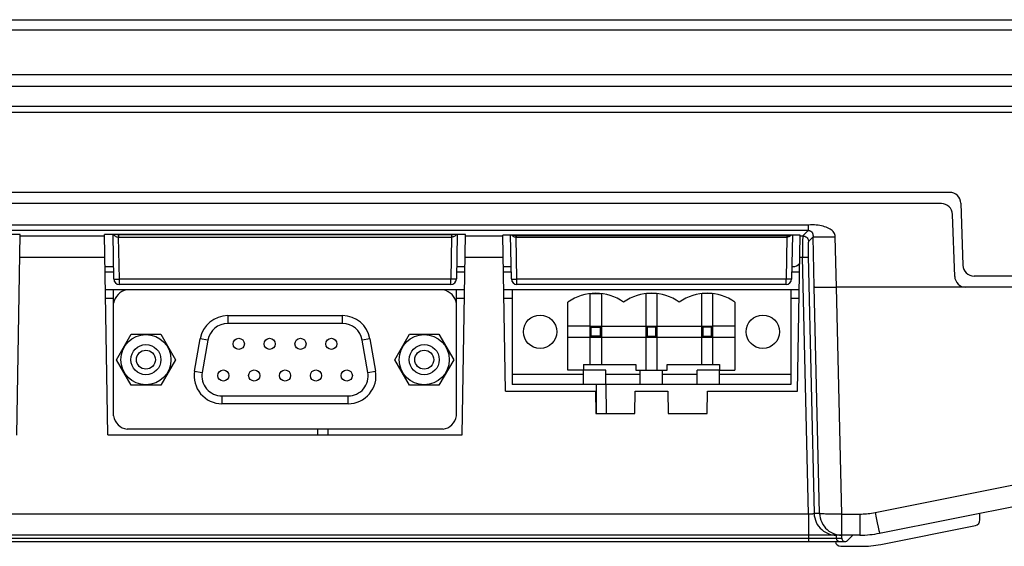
# Model space of a CAD drawing. Extents: x 0 to 1189, y 0 to 841.
# Tile 4 of 53: x 246 to 334, y 207 to 255. Entities that reach past the tile are written whole.
import ezdxf

# ---------------------------------------------------------------- set-up
doc = ezdxf.new("R2010")
doc.units = 0
doc.header["$LTSCALE"] = 65.395
doc.header["$MEASUREMENT"] = 0
doc.layers.get('0').update_dxf_attribs({"linetype": 'CONTINUOUS'})
for name, color, linetype in [('02___PRT_ALL_AXES', 7, 'CONTINUOUS'), ('20_ALL_FEATURES', 7, 'CONTINUOUS'), ('7_ALL_FEATURES', 7, 'CONTINUOUS')]:
    doc.layers.add(name, color=color, linetype=linetype)

msp = doc.modelspace()

# ---------------------------------------------------------------- linework, layer by layer
at = {"color": 7, "linetype": 'Continuous'}
for p, q in [((297.00904, 223.78515), (297.00904, 230.15602)), ((297.06245, 230.16193), (297.95563, 230.16193)), ((298.00904, 230.15602), (298.00904, 223.78515)), ((302.00904, 230.15602), (302.00904, 223.28515)), ((302.95563, 230.16193), (302.06245, 230.16193)), ((303.00904, 223.28515), (303.00904, 230.15602)), ((307.00904, 230.15602), (307.00904, 223.78515)), ((307.95563, 230.16193), (307.06245, 230.16193)), ((308.00904, 223.78515), (308.00904, 230.15602)), ((297.00904, 227.23515), (308.00904, 227.23515)), ((297.10904, 227.13515), (297.00904, 227.23515)), ((297.90904, 227.13515), (298.00904, 227.23515)), ((302.10904, 227.13515), (302.00904, 227.23515)), ((302.90904, 227.13515), (303.00904, 227.23515)), ((307.10904, 227.13515), (307.00904, 227.23515)), ((307.90904, 227.13515), (308.00904, 227.23515)), ((297.10904, 226.33515), (297.00904, 226.23515)), ((297.10904, 227.13515), (297.90904, 227.13515)), ((297.10904, 226.33515), (297.10904, 227.13515)), ((297.90904, 226.33515), (297.10904, 226.33515)), ((297.90904, 227.13515), (297.90904, 226.33515)), ((297.90904, 226.33515), (298.00904, 226.23515)), ((302.10904, 226.33515), (302.00904, 226.23515)), ((302.90904, 227.13515), (302.10904, 227.13515)), ((302.10904, 227.13515), (302.10904, 226.33515)), ((302.10904, 226.33515), (302.90904, 226.33515)), ((302.90904, 226.33515), (302.90904, 227.13515)), ((302.90904, 226.33515), (303.00904, 226.23515)), ((307.10904, 226.33515), (307.00904, 226.23515)), ((307.90904, 227.13515), (307.10904, 227.13515)), ((307.10904, 227.13515), (307.10904, 226.33515)), ((307.10904, 226.33515), (307.90904, 226.33515)), ((307.90904, 226.33515), (307.90904, 227.13515)), ((307.90904, 226.33515), (308.00904, 226.23515)), ((297.00904, 226.23515), (308.00904, 226.23515)), ((296.40904, 223.78515), (301.10904, 223.78515)), ((296.40904, 223.78515), (296.40904, 223.28515)), ((301.10904, 223.78515), (301.10904, 223.28515)), ((303.90904, 223.78515), (308.60904, 223.78515)), ((303.90904, 223.28515), (303.90904, 223.78515)), ((308.60904, 223.78515), (308.60904, 223.28515)), ((298.40904, 223.28515), (296.40904, 223.28515)), ((301.10904, 223.28515), (303.90904, 223.28515)), ((308.60904, 223.28515), (306.60904, 223.28515))]:
    msp.add_line(p, q, dxfattribs=at)
msp.add_arc((302.50904, 225.8789), 4.30625, 54.5106567, 125.4893433, dxfattribs=at)
at = {"layer": '02___PRT_ALL_AXES', "color": 7, "linetype": 'Continuous'}
for centre in [(292.50904, 226.73515), (312.50904, 226.73515)]:
    msp.add_circle(centre, 1.5, dxfattribs=at)
at = {"layer": '20_ALL_FEATURES', "color": 7, "linetype": 'Continuous'}
for p, q in [((264.45539, 228.17965), (274.76269, 228.17965)), ((254.46404, 224.22965), (255.78904, 226.52461)), ((255.78904, 226.52461), (258.43904, 226.52461)), ((258.43904, 226.52461), (259.76404, 224.22965)), ((279.45404, 224.22965), (280.77904, 226.52461)), ((280.77904, 226.52461), (283.42904, 226.52461)), ((283.42904, 226.52461), (284.75404, 224.22965)), ((261.48202, 223.21377), (261.99337, 226.11377)), ((277.22471, 226.11377), (277.73606, 223.21377)), ((255.78904, 221.93468), (254.46404, 224.22965)), ((259.76404, 224.22965), (258.43904, 221.93468)), ((280.77904, 221.93468), (279.45404, 224.22965)), ((284.75404, 224.22965), (283.42904, 221.93468)), ((258.43904, 221.93468), (255.78904, 221.93468)), ((283.42904, 221.93468), (280.77904, 221.93468)), ((275.27404, 220.27965), (263.94404, 220.27965))]:
    msp.add_line(p, q, dxfattribs=at)
for centre, radius in [((257.11404, 224.22965), 2.25), ((282.10404, 224.22965), 2.25), ((257.11404, 224.22965), 1.34997), ((282.10404, 224.22965), 1.34997), ((257.11404, 224.22965), 0.84999), ((282.10404, 224.22965), 0.84999)]:
    msp.add_circle(centre, radius, dxfattribs=at)
for centre, start, end in [((264.45539, 225.67965), 90, 170), ((274.76269, 225.67965), 10, 90), ((263.94404, 222.77965), 170, 270), ((275.27404, 222.77965), 270, 10)]:
    msp.add_arc(centre, 2.5, start, end, dxfattribs=at)
at = {"layer": '7_ALL_FEATURES', "color": 7, "linetype": 'Continuous'}
for p, q in [((105.09383, 254.73515), (365.92425, 254.73515)), ((365.92538, 253.78748), (105.09427, 253.78772)), ((369.45526, 249.78748), (101.56282, 249.78748)), ((369.45526, 248.73515), (101.56282, 248.73515)), ((365.70295, 246.93515), (105.31513, 246.93515)), ((105.81531, 246.43515), (363.38798, 246.43515)), ((329.28144, 239.23541), (141.73664, 239.23541)), ((328.54335, 238.23515), (142.47473, 238.23515)), ((330.28083, 238.27031), (330.47534, 232.70025)), ((329.73724, 231.70025), (329.54274, 237.27005)), ((316.59301, 236.30688), (154.42507, 236.30688)), ((316.59301, 236.30688), (316.59301, 235.82066)), ((316.59301, 235.82066), (154.42507, 235.82066)), ((245.82298, 235.47098), (213.3851, 235.47098)), ((245.5086, 217.46015), (245.82298, 235.47098)), ((245.82051, 235.32939), (253.39757, 235.32939)), ((285.82298, 235.47098), (253.3951, 235.47098)), ((253.70904, 217.48515), (253.3951, 235.47098)), ((254.22839, 231.47167), (254.15858, 235.47098)), ((254.65084, 235.47098), (254.65084, 235.41994)), ((284.56724, 235.41994), (254.65084, 235.41994)), ((254.65084, 235.41994), (254.65421, 235.22676)), ((254.65421, 235.22676), (284.56387, 235.22676)), ((254.72832, 231.45423), (254.66247, 235.22676)), ((284.55561, 235.22676), (284.48976, 231.45423)), ((284.56724, 235.41994), (284.56387, 235.22676)), ((284.56724, 235.47098), (284.56724, 235.41994)), ((285.0595, 235.47098), (284.98969, 231.47167)), ((285.50904, 217.48515), (285.82298, 235.47098)), ((285.82051, 235.32939), (289.16617, 235.32939)), ((315.85301, 235.39237), (289.16507, 235.39237)), ((289.40904, 221.41515), (289.16507, 235.39237)), ((289.92839, 231.47167), (289.85996, 235.39237)), ((290.35221, 235.39237), (290.35221, 235.34133)), ((314.66587, 235.34133), (290.35221, 235.34133)), ((290.35221, 235.34133), (290.35421, 235.22676)), ((290.35421, 235.22676), (314.66387, 235.22676)), ((290.42832, 231.45423), (290.36247, 235.22676)), ((314.65561, 235.22676), (314.58976, 231.45423)), ((314.66587, 235.34133), (314.66387, 235.22676)), ((314.66587, 235.39237), (314.66587, 235.34133)), ((315.15812, 235.39237), (315.08969, 231.47167)), ((315.60904, 221.41515), (315.85301, 235.39237)), ((315.85191, 235.32939), (316.11444, 235.32939)), ((316.11444, 235.32939), (316.59301, 235.82066)), ((317.01821, 235.2585), (316.61358, 234.84315)), ((317.12979, 230.76139), (317.01821, 235.2585)), ((319.12702, 230.73515), (319.01478, 235.25843)), ((316.07009, 234.3498), (316.06994, 234.15802)), ((316.07141, 234.54305), (316.07009, 234.3498)), ((316.07309, 234.67215), (316.07141, 234.54305)), ((316.07553, 234.79968), (316.07309, 234.67215)), ((316.08595, 235.09388), (316.08332, 235.03987)), ((245.78748, 233.43681), (253.4306, 233.43681)), ((285.78748, 233.43681), (289.1992, 233.43681)), ((315.81888, 233.43681), (316.07719, 233.43681)), ((316.06994, 234.15802), (316.07074, 233.96682)), ((316.07074, 233.96682), (316.07316, 233.70829)), ((316.07316, 233.70829), (316.07719, 233.43681)), ((316.6176, 210.38047), (316.07719, 233.43681)), ((316.56954, 234.15671), (316.56907, 234.06047)), ((316.56907, 234.06047), (316.56908, 233.96467)), ((316.56908, 233.96467), (316.56988, 233.82126)), ((316.57055, 234.25351), (316.56954, 234.15671)), ((316.56988, 233.82126), (316.57155, 233.67634)), ((316.57155, 233.67634), (316.57411, 233.52699)), ((316.57411, 233.52699), (317.11521, 210.43286)), ((253.44555, 232.5804), (254.20904, 232.5804)), ((285.00904, 232.5804), (285.77253, 232.5804)), ((289.21415, 232.5804), (289.90904, 232.5804)), ((315.10904, 232.5804), (315.20904, 232.5804)), ((254.21768, 232.08515), (253.4542, 232.08515)), ((285.76388, 232.08515), (285.0004, 232.08515)), ((289.91768, 232.08515), (289.22279, 232.08515)), ((315.79529, 232.08515), (315.1004, 232.08515)), ((362.11811, 231.73515), (331.47473, 231.73515)), ((284.48976, 231.45423), (254.72832, 231.45423)), ((254.72832, 230.9804), (254.72832, 231.45423)), ((284.48976, 230.9804), (254.72832, 230.9804)), ((284.48976, 230.9804), (284.48976, 231.45423)), ((314.58976, 231.45423), (290.42832, 231.45423)), ((290.42832, 230.9804), (290.42832, 231.45423)), ((314.58976, 230.9804), (290.42832, 230.9804)), ((314.58976, 230.9804), (314.58976, 231.45423)), ((317.60626, 210.43286), (317.12979, 230.76139)), ((285.73596, 230.48515), (253.48212, 230.48515)), ((254.20904, 219.18285), (254.20904, 230.48515)), ((285.00904, 219.18285), (285.00904, 230.48515)), ((315.76736, 230.48515), (289.25072, 230.48515)), ((290.00904, 230.48515), (290.00904, 222.01515)), ((315.00904, 230.48515), (315.00904, 222.01515)), ((319.60284, 210.38047), (319.12576, 230.73515)), ((362.11811, 230.73515), (319.12702, 230.73515)), ((253.49522, 229.73515), (254.20904, 229.73515)), ((285.00904, 229.73515), (285.72286, 229.73515)), ((289.26381, 229.73515), (290.00904, 229.73515)), ((295.00904, 223.28515), (295.00904, 229.38515)), ((310.00904, 229.38515), (310.00904, 223.28515)), ((315.00904, 229.73515), (315.75427, 229.73515)), ((264.45539, 228.17965), (264.45539, 227.47965)), ((274.76269, 227.47965), (274.76269, 228.17965)), ((274.76269, 227.47965), (264.45539, 227.47965)), ((297.00904, 227.23515), (295.00904, 227.23515)), ((310.00904, 227.23515), (308.00904, 227.23515)), ((262.68273, 225.99221), (261.99337, 226.11377)), ((262.68273, 225.99221), (262.17139, 223.09221)), ((277.22471, 226.11377), (276.53535, 225.99221)), ((277.04669, 223.09221), (276.53535, 225.99221)), ((295.00904, 226.23515), (297.00904, 226.23515)), ((308.00904, 226.23515), (310.00904, 226.23515)), ((261.48202, 223.21377), (262.17139, 223.09221)), ((277.04669, 223.09221), (277.73606, 223.21377)), ((296.40904, 222.88515), (290.00904, 222.88515)), ((296.40904, 223.28515), (295.00904, 223.28515)), ((296.40904, 222.01515), (296.40904, 223.28515)), ((298.40904, 222.01515), (298.40904, 223.28515)), ((301.50904, 222.88515), (298.40904, 222.88515)), ((301.50904, 222.01515), (301.50904, 223.28515)), ((303.50904, 222.01515), (303.50904, 223.28515)), ((306.60904, 222.88515), (303.50904, 222.88515)), ((306.60904, 222.01515), (306.60904, 223.28515)), ((308.60904, 223.28515), (310.00904, 223.28515)), ((308.60904, 222.01515), (308.60904, 223.28515)), ((315.00904, 222.88515), (308.60904, 222.88515)), ((315.00904, 222.01515), (290.00904, 222.01515)), ((297.56025, 219.4147), (297.58294, 222.01515)), ((298.45783, 219.41515), (298.43514, 222.01537)), ((289.40904, 221.41515), (297.47413, 221.41515)), ((297.47413, 221.41515), (297.50904, 219.41515)), ((301.00904, 219.41515), (301.04395, 221.41515)), ((301.04395, 221.41515), (303.97413, 221.41515)), ((303.97413, 221.41515), (304.00904, 219.41515)), ((307.50904, 219.41515), (307.54395, 221.41515)), ((307.54395, 221.41515), (315.60904, 221.41515)), ((263.94404, 220.97965), (275.27404, 220.97965)), ((263.94404, 220.97965), (263.94404, 220.27965)), ((275.27404, 220.27965), (275.27404, 220.97965)), ((297.50904, 219.41515), (301.00904, 219.41515)), ((304.00904, 219.41515), (307.50904, 219.41515)), ((283.79035, 217.98515), (255.42773, 217.98515)), ((272.54341, 217.48515), (272.54777, 217.98515)), ((273.47467, 217.48515), (273.47031, 217.98515)), ((253.70904, 217.48515), (285.50904, 217.48515)), ((322.59975, 210.51641), (356.41983, 217.28043)), ((322.99198, 208.65992), (351.98055, 214.45763)), ((317.60626, 210.43286), (317.11521, 210.43286)), ((322.59975, 210.51641), (322.69815, 210.02909)), ((332.00443, 209.85251), (332.00443, 210.46241)), ((316.6176, 210.38047), (154.40048, 210.38047)), ((316.6176, 210.38047), (316.61785, 207.90937)), ((319.60284, 210.38047), (321.22693, 210.38047)), ((319.60284, 208.20941), (319.60284, 210.38047)), ((321.22693, 210.38047), (321.22693, 208.48515)), ((322.69815, 210.02909), (322.79027, 209.57953)), ((322.79027, 209.57953), (322.87024, 209.19642)), ((323.091, 207.65992), (331.60249, 209.36222)), ((153.90817, 208.20975), (318.40403, 208.20987)), ((154.1009, 207.90959), (317.31118, 207.90962)), ((318.0456, 208.48527), (154.40048, 208.48515)), ((317.65629, 207.90928), (318.144, 207.90942)), ((319.03302, 208.48528), (318.0456, 208.48527)), ((318.22459, 207.90955), (318.65077, 207.90983)), ((318.40403, 208.20987), (318.68053, 208.20937)), ((318.68053, 208.20937), (319.05125, 208.20974)), ((321.22693, 208.48515), (319.03302, 208.48528)), ((319.05125, 208.20974), (319.11176, 208.20945)), ((319.11178, 208.20947), (319.11178, 208.48515)), ((319.11178, 208.20947), (319.60284, 208.20941)), ((319.33728, 207.90974), (319.38221, 207.90961)), ((319.40872, 207.90945), (319.90238, 207.90941)), ((320.60146, 208.48515), (320.11427, 207.99728)), ((319.51365, 207.48515), (321.32595, 207.48515))]:
    msp.add_line(p, q, dxfattribs=at)
for points in [[(319.01478, 235.25843), (319.0048, 235.36152), (318.98053, 235.45994), (318.94199, 235.5537), (318.88829, 235.64332), (318.8203, 235.72828), (318.74069, 235.80703), (318.64901, 235.87874), (318.5457, 235.94424), (318.43473, 236.0045), (318.31695, 236.05959), (318.19151, 236.10943), (318.05976, 236.15479), (317.92225, 236.19655), (317.77844, 236.23382), (317.62815, 236.2647), (317.47119, 236.28875), (317.30775, 236.30643), (317.13818, 236.31714), (316.96259, 236.32068), (316.78086, 236.31727), (316.59301, 236.30688)], [(254.21801, 235.47098), (254.23397, 235.44465), (254.26253, 235.40665), (254.29556, 235.37085), (254.33342, 235.33738), (254.37608, 235.30695), (254.4233, 235.28037), (254.47517, 235.25816), (254.53142, 235.24116), (254.59135, 235.23041), (254.65421, 235.22676)], [(254.65084, 235.41994), (254.58631, 235.42412), (254.52285, 235.43657), (254.46153, 235.45711), (254.43299, 235.47098)], [(285.00013, 235.47098), (284.98449, 235.44521), (284.95573, 235.40696), (284.92236, 235.37038), (284.88414, 235.33697), (284.84135, 235.30658), (284.79402, 235.27944), (284.74145, 235.25763), (284.68364, 235.24188), (284.62142, 235.23158), (284.55561, 235.22676)], [(284.78509, 235.47098), (284.75655, 235.45711), (284.69523, 235.43657), (284.63177, 235.42412), (284.56724, 235.41994)], [(289.9757, 235.39237), (289.99556, 235.37085), (290.03342, 235.33738), (290.07608, 235.30695), (290.1233, 235.28037), (290.17517, 235.25816), (290.23142, 235.24116), (290.29135, 235.23041), (290.35421, 235.22676)], [(290.35221, 235.34133), (290.28768, 235.34551), (290.22422, 235.35796), (290.1629, 235.37849), (290.13436, 235.39237)], [(315.04242, 235.39237), (315.02236, 235.37038), (314.98414, 235.33697), (314.94135, 235.30658), (314.89402, 235.27944), (314.84145, 235.25763), (314.78364, 235.24188), (314.72142, 235.23158), (314.65561, 235.22676)], [(314.88372, 235.39237), (314.85518, 235.37849), (314.79386, 235.35796), (314.7304, 235.34551), (314.66587, 235.34133)], [(316.11444, 235.32939), (316.10921, 235.31718), (316.10437, 235.29615), (316.09992, 235.26735), (316.09588, 235.23187), (316.09224, 235.19067), (316.08893, 235.14441), (316.08595, 235.09388)], [(316.11444, 235.32939), (316.19958, 235.32185), (316.28223, 235.29991), (316.35996, 235.26422), (316.4305, 235.2158), (316.49179, 235.1561), (316.54202, 235.08685), (316.57973, 235.01008), (316.60382, 234.92805), (316.61358, 234.84315)], [(316.59301, 235.82066), (316.6268, 235.81935), (316.65904, 235.81569), (316.6896, 235.80993), (316.71839, 235.80228), (316.74535, 235.793), (316.77051, 235.78242), (316.79376, 235.77083), (316.81522, 235.75838), (316.83517, 235.74515), (316.85364, 235.73131), (316.87065, 235.71697), (316.88649, 235.70207), (316.90117, 235.68671), (316.91472, 235.67095), (316.92733, 235.65463), (316.93911, 235.63764), (316.94996, 235.62018), (316.95977, 235.60245), (316.96859, 235.58443), (316.97643, 235.56626), (316.98322, 235.54841), (316.98895, 235.53103), (316.99377, 235.51411), (316.99781, 235.49784), (317.00111, 235.4824), (317.00377, 235.4677), (317.00599, 235.45365), (317.00779, 235.44038), (317.00925, 235.4278), (317.01052, 235.41545), (317.01161, 235.40331), (317.01253, 235.39142), (317.01339, 235.37939), (317.01417, 235.36715)], [(317.01417, 235.36715), (317.01553, 235.34203), (317.01617, 235.3288)], [(317.01617, 235.3288), (317.01723, 235.30137), (317.01769, 235.28732), (317.01802, 235.27303), (317.01821, 235.2585)], [(317.01821, 235.2585), (317.03912, 235.25376), (317.08025, 235.24959), (317.14116, 235.24605), (317.22124, 235.24318), (317.31967, 235.24099), (317.43544, 235.23952), (317.56736, 235.23878), (317.7141, 235.23877), (317.87413, 235.2395), (318.04584, 235.24096), (318.22746, 235.24314), (318.41713, 235.24601), (318.61292, 235.24954), (318.81281, 235.25369), (319.01478, 235.25843)], [(316.08332, 235.03987), (316.08096, 234.98287), (316.07889, 234.92347), (316.07553, 234.79968)], [(316.61358, 234.84315), (316.60835, 234.83271), (316.60351, 234.8172), (316.59906, 234.79661), (316.59503, 234.77034), (316.59138, 234.73898), (316.58807, 234.70441), (316.5851, 234.66677), (316.58246, 234.62591), (316.58011, 234.58325), (316.57803, 234.5389), (316.57624, 234.49275), (316.57468, 234.44586), (316.57334, 234.39839), (316.57223, 234.35018), (316.57055, 234.25351)], [(316.07719, 233.43681), (316.16106, 233.4384), (316.24254, 233.4392), (316.31934, 233.43919), (316.38928, 233.43837), (316.45037, 233.43677), (316.50087, 233.43443), (316.53937, 233.43141), (316.56477, 233.4278), (316.57634, 233.42371)], [(254.22839, 231.47167), (254.23256, 231.4684), (254.24497, 231.4653), (254.26557, 231.46244), (254.29423, 231.45986), (254.33056, 231.45762), (254.37378, 231.45578), (254.42303, 231.45436), (254.47755, 231.4534), (254.53638, 231.45289), (254.59851, 231.45287), (254.66285, 231.45332), (254.72832, 231.45423)], [(284.98969, 231.47167), (284.98561, 231.46843), (284.97344, 231.46536), (284.95322, 231.46252), (284.92515, 231.45996), (284.88954, 231.45773), (284.8468, 231.45587), (284.79729, 231.45441), (284.74191, 231.45341), (284.68226, 231.4529), (284.61972, 231.45287), (284.55517, 231.45332), (284.48976, 231.45423)], [(289.92839, 231.47167), (289.93256, 231.4684), (289.94497, 231.4653), (289.96557, 231.46244), (289.99423, 231.45986), (290.03056, 231.45762), (290.07378, 231.45578), (290.12303, 231.45436), (290.17755, 231.4534), (290.23638, 231.45289), (290.29851, 231.45287), (290.36285, 231.45332), (290.42832, 231.45423)], [(315.08969, 231.47167), (315.08561, 231.46843), (315.07344, 231.46536), (315.05322, 231.46252), (315.02515, 231.45996), (314.98954, 231.45773), (314.9468, 231.45587), (314.89729, 231.45441), (314.84191, 231.45341), (314.78226, 231.4529), (314.71972, 231.45287), (314.65517, 231.45332), (314.58976, 231.45423)], [(317.12979, 230.76139), (317.15052, 230.75401), (317.19124, 230.74727), (317.25167, 230.74121), (317.33135, 230.73585), (317.42957, 230.73125), (317.54535, 230.72752), (317.67762, 230.72466), (317.82506, 230.7227), (317.98592, 230.7217), (318.15859, 230.72166), (318.34123, 230.72254), (318.53147, 230.72437), (318.72714, 230.72712), (318.92633, 230.73072), (319.12702, 230.73515)], [(317.11521, 210.43286), (317.11023, 210.4226), (317.10017, 210.41321), (317.08514, 210.40468), (317.06532, 210.3969), (317.04091, 210.38995), (317.01215, 210.38402), (316.97932, 210.37914), (316.94277, 210.37526), (316.90288, 210.37253), (316.86006, 210.37097), (316.81473, 210.37054), (316.76734, 210.37127), (316.71835, 210.37317), (316.66827, 210.37624), (316.6176, 210.38047)], [(317.11521, 210.43286), (317.13115, 210.22762), (317.16808, 210.02511), (317.2256, 209.82747), (317.3031, 209.6368), (317.39977, 209.45512), (317.51457, 209.28435), (317.6463, 209.1263), (317.79355, 208.98265), (317.95478, 208.85491), (318.12826, 208.74445), (318.31216, 208.65243), (318.50453, 208.57983), (318.70334, 208.52741), (318.90647, 208.49574), (319.11178, 208.48515)], [(319.60284, 210.38047), (319.40005, 210.37627), (319.1994, 210.3732), (319.00297, 210.37127), (318.81287, 210.37053), (318.63093, 210.37095), (318.45878, 210.37256), (318.29792, 210.37534), (318.15042, 210.37926), (318.01835, 210.38427), (317.90305, 210.3903), (317.80545, 210.39728), (317.72652, 210.40512), (317.66685, 210.41373), (317.62671, 210.42301), (317.60626, 210.43286)], [(317.60626, 210.43286), (317.62221, 210.22762), (317.65913, 210.02511), (317.71665, 209.82747), (317.79416, 209.63679), (317.89083, 209.45511), (318.00563, 209.28434), (318.13736, 209.12629), (318.28462, 208.98264), (318.44584, 208.85491), (318.61932, 208.74445), (318.80322, 208.65243), (318.99559, 208.57983), (319.1944, 208.52741), (319.39753, 208.49574), (319.60284, 208.48515)], [(321.22693, 210.38047), (321.36949, 210.3817), (321.51405, 210.38618), (321.66062, 210.39392), (321.80854, 210.40464), (321.95847, 210.41862), (322.11236, 210.4367), (322.27086, 210.45916), (322.43332, 210.48574), (322.59975, 210.51641)], [(322.87024, 209.19642), (322.90404, 209.03762), (322.93296, 208.90418), (322.95654, 208.79823), (322.97442, 208.72146), (322.98629, 208.67511), (322.99198, 208.65992)], [(317.31118, 207.90962), (317.41228, 207.90953), (317.4621, 207.90947), (317.51143, 207.90942), (317.56024, 207.90937), (317.65629, 207.90928)], [(318.144, 207.90942), (318.18462, 207.90948), (318.22459, 207.90955)], [(318.65077, 207.90983), (318.7989, 207.9096), (318.82648, 207.90954), (318.85339, 207.90948), (319.33728, 207.90974)], [(319.11178, 208.20947), (319.11753, 208.15094), (319.13458, 208.09467), (319.16227, 208.0428), (319.19952, 207.99734), (319.24492, 207.96004), (319.29671, 207.93231), (319.35291, 207.91524), (319.41131, 207.90948)], [(319.38221, 207.90961), (319.39452, 207.90953), (319.40872, 207.90945)], [(319.60284, 208.20941), (319.61034, 208.14761), (319.62717, 208.09205), (319.65333, 208.04274), (319.69049, 207.99829), (319.73699, 207.96008), (319.78778, 207.93225), (319.84334, 207.91596), (319.90239, 207.91007)], [(319.90239, 207.91007), (319.96087, 207.91517), (320.01419, 207.93152), (320.06532, 207.95889), (320.11427, 207.99728)]]:
    msp.add_lwpolyline(points, dxfattribs=at)
for centre in [(265.45402, 225.64965), (268.22402, 225.64965), (270.99402, 225.64965), (273.76402, 225.64965), (264.06902, 222.80965), (266.83902, 222.80965), (269.60902, 222.80965), (272.37902, 222.80965), (275.14902, 222.80965)]:
    msp.add_circle(centre, 0.5, dxfattribs=at)
for centre, radius, start, end in [((329.28144, 238.23541), 1, 2, 90), ((328.54335, 237.23515), 1, 2, 90), ((315.20904, 233.3804), 0.8, 270, 318.6742662), ((331.47473, 232.73515), 1, 182, 270), ((330.73663, 231.73515), 1, 182, 270), ((254.72832, 231.4804), 0.5, 181, 270), ((284.48976, 231.4804), 0.5, 270, 359), ((290.42832, 231.4804), 0.5, 181, 270), ((314.58976, 231.4804), 0.5, 270, 359), ((255.67404, 229.02465), 1.49, 101.4202249, 169.4894943), ((283.53404, 229.01465), 1.5, 10.4753138, 78.6180323), ((297.50904, 225.8789), 4.30625, 54.5106567, 125.4893433), ((307.50904, 225.8789), 4.30625, 54.5106567, 125.4893433), ((264.45539, 225.67965), 1.8, 90, 170), ((274.76269, 225.67965), 1.8, 10, 90), ((263.94404, 222.77965), 1.8, 170, 270), ((275.27404, 222.77965), 1.8, 270, 10), ((255.67404, 219.45465), 1.49, 190.5105057, 260.4847409), ((283.54404, 219.45465), 1.49, 279.5152591, 349.4894943), ((331.50443, 209.85251), 0.5, 281.3099325, 0), ((321.22693, 217.48515), 9, 270, 281.3099325), ((319.51365, 207.98515), 0.5, 188.8101521, 270), ((321.32595, 216.48515), 9, 270, 281.3099325)]:
    msp.add_arc(centre, radius, start, end, dxfattribs=at)

doc.saveas('drawing.dxf')
